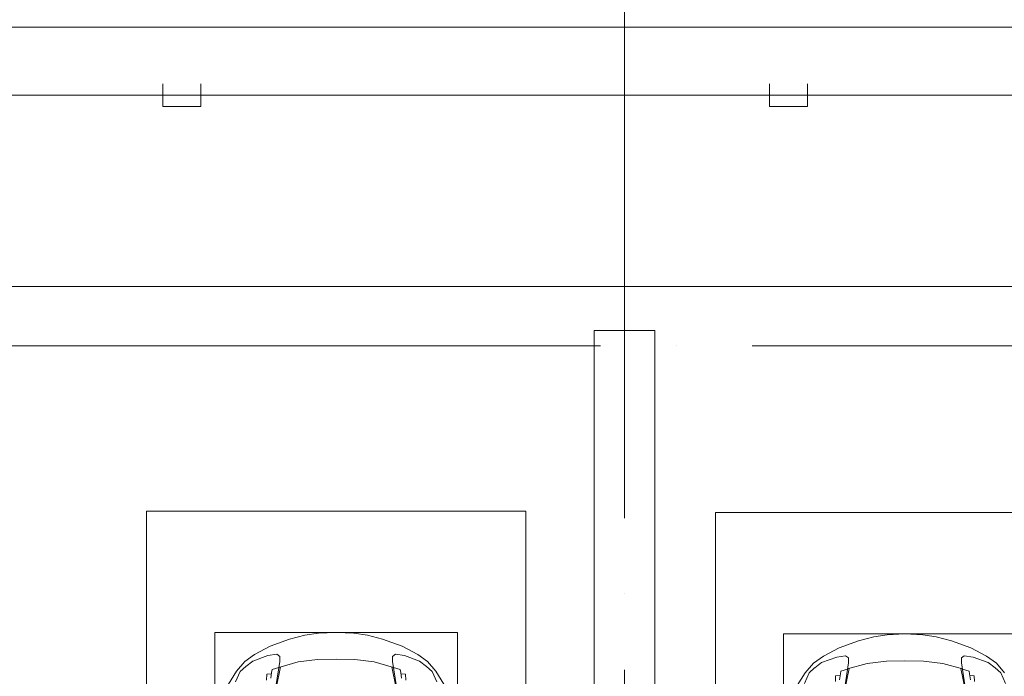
# Model space of a CAD drawing. Header units: millimetres. Extents: x -32229 to 291619, y -13689 to 125138.
# Tile 32 of 256: x -17451 to -10960, y 91870 to 96199. Entities that reach past the tile are written whole.
import ezdxf

# ---------------------------------------------------------------- set-up
doc = ezdxf.new("R2010")
doc.units = ezdxf.units.MM
doc.linetypes.add('ADSK_Линия сетки', pattern=[5000, 4000, -500, 0, -500])
doc.layers.add('A-DETL-____-OTLN', color=7, linetype='Continuous', lineweight=9, true_color=0x00a600)
for name, color, linetype, lineweight in [('A-DETL-GENF-OTLN', 7, 'Continuous', 18), ('A-FLOR-____-OTLN', 7, 'Continuous', 18), ('A-GENM-____-OTLN', 7, 'Continuous', 18), ('C-PRKG-____-OTLN', 7, 'Continuous', 18), ('S-COLS-____-MCUT', 7, 'Continuous', 40), ('S-GRID-____-OTLN', 7, 'Continuous', 9)]:
    doc.layers.add(name, color=color, linetype=linetype, lineweight=lineweight)

# ---------------------------------------------------------------- blocks, each defined once
blk = doc.blocks.new('АР_Машиноместо - 4900x2400_М__5300х2500_-2211001--02 ЭМ')
at = {"layer": 'A-DETL-GENF-OTLN', "color": 253, "lineweight": 13, "true_color": 0xaaaaaa}
for p, q in [((1044.2, -818.6), (943.3, -845.1)), ((1132.7, -806), (1044.2, -818.6)), ((1250, -800), (1132.7, -806)), ((1250, -800), (1367.3, -806)), ((1367.3, -806), (1455.8, -818.6)), ((1455.8, -818.6), (1556.7, -845.1)), ((815.8, -891), (711.9, -946.2)), ((943.3, -845.1), (815.8, -891)), ((1556.7, -845.1), (1684.2, -891)), ((1684.2, -891), (1788.1, -946.2)), ((711.9, -946.2), (647.2, -992.8)), ((800.1, -952.6), (700.9, -989.1)), ((859, -944.1), (800.1, -952.6)), ((877.7, -958.9), (859, -944.1)), ((877.7, -991.4), (877.7, -958.9)), ((1622.3, -958.9), (1641, -944.1)), ((1622.3, -991.4), (1622.3, -958.9)), ((1641, -944.1), (1699.9, -952.6)), ((1699.9, -952.6), (1799.1, -989.1)), ((1788.1, -946.2), (1852.8, -992.8)), ((647.2, -992.8), (593.2, -1056.8)), ((654.7, -1024.4), (617.9, -1057.3)), ((700.9, -989.1), (655, -1024.3)), ((841.1, -1225.9), (877.7, -991.4)), ((882.6, -1027.5), (853.8, -1167.4)), ((1000.2, -994.5), (871.4, -1031.3)), ((1127.4, -979.8), (1000.2, -994.5)), ((1250, -977.6), (1127.4, -979.8)), ((1250, -977.6), (1372.6, -979.8)), ((1372.6, -979.8), (1499.8, -994.5)), ((1499.8, -994.5), (1628.6, -1031.3)), ((1617.4, -1027.5), (1646.2, -1167.4)), ((1658.9, -1225.9), (1622.3, -991.4)), ((1799.1, -989.1), (1845, -1024.3)), ((1845.3, -1024.4), (1882.1, -1057.3)), ((1852.8, -992.8), (1906.8, -1056.8)), ((593.2, -1056.8), (539.3, -1140.4)), ((617.9, -1057.3), (586.9, -1126.3)), ((1882.1, -1057.3), (1913.1, -1126.3))]:
    blk.add_line(p, q, dxfattribs=at)
at = {"layer": 'A-DETL-GENF-OTLN', "color": 254, "lineweight": 13, "true_color": 0xd4d4d4}
for p, q in [((871.3, -1031.9), (827.7, -1045)), ((1628.7, -1031.9), (1672.3, -1045)), ((792.9, -1076.2), (791.2, -1114.5)), ((823.3, -1074.4), (792.9, -1076.2)), ((824.1, -1063.7), (818.8, -1102.9)), ((827.7, -1045), (824.1, -1063.7)), ((1672.3, -1045), (1675.9, -1063.7)), ((1675.9, -1063.7), (1681.2, -1102.9)), ((1676.7, -1074.4), (1707.1, -1076.2)), ((1707.1, -1076.2), (1708.8, -1114.5))]:
    blk.add_line(p, q, dxfattribs=at)
at = {"layer": 'C-PRKG-____-OTLN', "color": 253, "lineweight": 13, "true_color": 0xaaaaaa}
for p, q in [((2500, 0), (0, 0)), ((0, 0), (0, -5300)), ((450, -800), (450, -4500)), ((450, -800), (2050, -800))]:
    blk.add_line(p, q, dxfattribs=at)
blk = doc.blocks.new('АР_Машиноместо - 4900x2400_М__5300х2500_-3113489--02 ЭМ')
at = {"layer": 'A-DETL-GENF-OTLN', "color": 253, "lineweight": 13, "true_color": 0xaaaaaa}
for p, q in [((841.1, 1225.9), (877.7, 991.4)), ((1658.9, 1225.9), (1622.3, 991.4)), ((593.2, 1056.8), (539.3, 1140.4)), ((617.9, 1057.3), (586.9, 1126.3)), ((882.6, 1027.5), (853.8, 1167.4)), ((1617.4, 1027.5), (1646.2, 1167.4)), ((1882.1, 1057.3), (1913.1, 1126.3)), ((1906.8, 1056.8), (1960.7, 1140.4)), ((647.2, 992.8), (593.2, 1056.8)), ((654.7, 1024.4), (617.9, 1057.3)), ((1845.3, 1024.4), (1882.1, 1057.3)), ((1852.8, 992.8), (1906.8, 1056.8)), ((711.9, 946.2), (647.2, 992.8)), ((700.9, 989.1), (655, 1024.3)), ((800.1, 952.6), (700.9, 989.1)), ((1000.2, 994.5), (871.4, 1031.3)), ((877.7, 991.4), (877.7, 958.9)), ((1127.4, 979.8), (1000.2, 994.5)), ((1250, 977.6), (1127.4, 979.8)), ((1250, 977.6), (1372.6, 979.8)), ((1372.6, 979.8), (1499.8, 994.5)), ((1499.8, 994.5), (1628.6, 1031.3)), ((1622.3, 991.4), (1622.3, 958.9)), ((1699.9, 952.6), (1799.1, 989.1)), ((1788.1, 946.2), (1852.8, 992.8)), ((1799.1, 989.1), (1845, 1024.3)), ((815.8, 891), (711.9, 946.2)), ((859, 944.1), (800.1, 952.6)), ((877.7, 958.9), (859, 944.1)), ((1622.3, 958.9), (1641, 944.1)), ((1641, 944.1), (1699.9, 952.6)), ((1684.2, 891), (1788.1, 946.2)), ((943.3, 845.1), (815.8, 891)), ((1044.2, 818.6), (943.3, 845.1)), ((1455.8, 818.6), (1556.7, 845.1)), ((1556.7, 845.1), (1684.2, 891)), ((1132.7, 806), (1044.2, 818.6)), ((1250, 800), (1132.7, 806)), ((1250, 800), (1367.3, 806)), ((1367.3, 806), (1455.8, 818.6))]:
    blk.add_line(p, q, dxfattribs=at)
at = {"layer": 'A-DETL-GENF-OTLN', "color": 254, "lineweight": 13, "true_color": 0xd4d4d4}
for p, q in [((792.9, 1076.2), (791.2, 1114.5)), ((1707.1, 1076.2), (1708.8, 1114.5)), ((823.3, 1074.4), (792.9, 1076.2)), ((824.1, 1063.7), (818.8, 1102.9)), ((827.7, 1045), (824.1, 1063.7)), ((871.3, 1031.9), (827.7, 1045)), ((1628.7, 1031.9), (1672.3, 1045)), ((1672.3, 1045), (1675.9, 1063.7)), ((1675.9, 1063.7), (1681.2, 1102.9)), ((1676.7, 1074.4), (1707.1, 1076.2))]:
    blk.add_line(p, q, dxfattribs=at)
at = {"layer": 'C-PRKG-____-OTLN', "color": 253, "lineweight": 13, "true_color": 0xaaaaaa}
for p, q in [((0, 0), (0, 5300)), ((2500, 0), (2500, 5300)), ((450, 800), (450, 4500)), ((2050, 800), (2050, 4500)), ((450, 800), (2050, 800)), ((2500, 0), (0, 0))]:
    blk.add_line(p, q, dxfattribs=at)
blk = doc.blocks.new('АР-Заполнение деф_ шва - Д_ш_-4425338--02 ЭМ')
at = {"layer": 'A-GENM-____-OTLN', "color": 253, "lineweight": 13, "true_color": 0xaaaaaa}
blk.add_line((0, 25), (43650, 25), dxfattribs=at)
blk = doc.blocks.new('Наметкина 10_РД_АР_П_отсоединено_rvt-1--02 ЭМ')
at = {"layer": 'A-FLOR-____-OTLN', "color": 253, "lineweight": 13, "true_color": 0xaaaaaa}
for p, q in [((-19914.7, 96150), (22735.3, 96150)), ((5310.3, 94440), (-21064.7, 94440)), ((24735.3, 94440), (-19914.7, 94440))]:
    blk.add_line(p, q, dxfattribs=at)
at = {"layer": 'S-COLS-____-MCUT', "color": 253, "lineweight": 15, "true_color": 0xaaaaaa}
for p, q in [((-13664.7, 94150), (-13664.7, 91750)), ((-13264.7, 94150), (-13664.7, 94150)), ((-13264.7, 91750), (-13264.7, 94150))]:
    blk.add_line(p, q, dxfattribs=at)
at = {"layer": 'A-GENM-____-OTLN', "color": 253, "lineweight": 13, "true_color": 0xaaaaaa, "rotation": 180}
blk.add_blockref('АР-Заполнение деф_ шва - Д_ш_-4425338--02 ЭМ', (22685.3, 96175), dxfattribs=at)
at = {"layer": 'C-PRKG-____-OTLN', "color": 253, "lineweight": 13, "true_color": 0xaaaaaa, "rotation": 180}
blk.add_blockref('АР_Машиноместо - 4900x2400_М__5300х2500_-3113489--02 ЭМ', (-14114.7, 92960), dxfattribs=at)
at = {"layer": 'C-PRKG-____-OTLN', "color": 253, "lineweight": 13, "true_color": 0xaaaaaa}
blk.add_blockref('АР_Машиноместо - 4900x2400_М__5300х2500_-2211001--02 ЭМ', (-12864.7, 92950), dxfattribs=at)

msp = doc.modelspace()

# ---------------------------------------------------------------- linework, layer by layer
at = {"layer": 'A-DETL-____-OTLN', "color": 5, "true_color": 0x0000ff}
for p, q in [((-16507.3, 95776.8), (-16507.3, 95626.8)), ((-16257.3, 95626.8), (-16257.3, 95776.8)), ((-12507.3, 95776.8), (-12507.3, 95626.8)), ((-12257.3, 95626.8), (-12257.3, 95776.8)), ((-20369.7, 95701.8), (24130.3, 95701.8)), ((-16507.3, 95626.8), (-16257.3, 95626.8)), ((-12507.3, 95626.8), (-12257.3, 95626.8))]:
    msp.add_line(p, q, dxfattribs=at)
at = {"layer": 'S-GRID-____-OTLN', "color": 253, "linetype": 'ADSK_Линия сетки', "true_color": 0xaaaaaa}
for p, q in [((-13464.7, -12088.9), (-13464.7, 125138.4)), ((131381.2, 94050), (-30593.4, 94050))]:
    msp.add_line(p, q, dxfattribs=at)

# ---------------------------------------------------------------- block references
at = {"lineweight": 5}
msp.add_blockref('Наметкина 10_РД_АР_П_отсоединено_rvt-1--02 ЭМ', (0, 0), dxfattribs=at)

doc.saveas('drawing.dxf')
